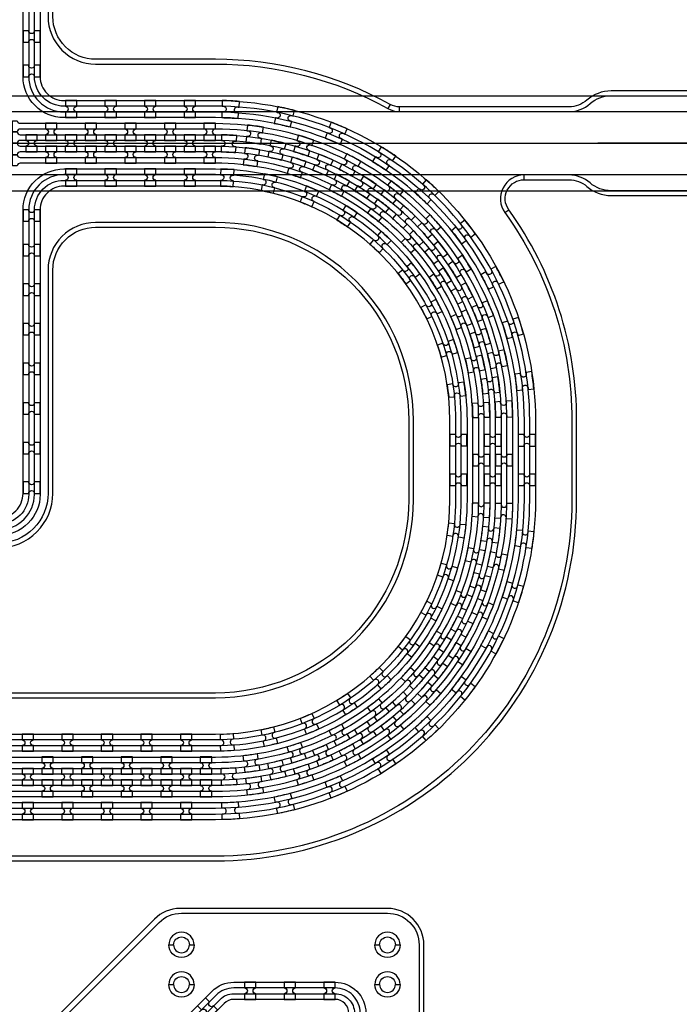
# Model space of a CAD drawing. Extents: x -63500 to 63500, y -63500 to 63500.
# Tile 186 of 256: x -7101 to -2938, y 9955 to 16170. Entities that reach past the tile are written whole.
import ezdxf

# ---------------------------------------------------------------- set-up
doc = ezdxf.new("R2010")
doc.units = 13
doc.header["$MEASUREMENT"] = 0
for name, color, linetype in [('1_Metal', 2, 'Continuous'), ('2_Electrodes', 5, 'Continuous'), ('3_Outline', 4, 'Continuous')]:
    doc.layers.add(name, color=color, linetype=linetype)

# ---------------------------------------------------------------- blocks, each defined once
blk = doc.blocks.new('*U155')
at = {"layer": '1_Metal'}
for points in [[(137.3, 193.7, -1), (140.1, 229.6, 0.000475), (142.9, 229.4), (145.6, 265.3, -0.013499), (66.1, 273.3), (61.5, 237.6, 0.000627), (65.3, 237.1, -1), (60.8, 201.4, -0.000627), (56.9, 201.9), (52.3, 166.2, 0.013498), (137.6, 157.5), (140.3, 193.5, -0.000475)], [(-23, 31.6), (-17.3, 67.2, -0.000725), (-22.1, 68, -1), (-16.2, 103.5, 0.000725), (-11.5, 102.7), (-5.7, 138.2, -0.013497), (-91.8, 154.6), (-99.5, 119.4, 0.000878), (-93.8, 118.2, -1), (-101.4, 83, -0.000877), (-107.2, 84.3), (-114.9, 49.1, 0.013496)], [(-122.5, 13.9), (-130.2, -21.2, 0.001088), (-122.5, -22.9, -1), (-130.1, -58.1, -0.001088), (-137.9, -56.4), (-145.6, -91.6, 0.013495), (-46.1, -110.5), (-40.3, -75, -0.000936), (-47.1, -73.9, -1), (-41.2, -38.3, 0.000936), (-34.6, -39.4), (-28.8, -3.9, -0.013496)], [(38.6, 59.1), (34, 23.4, 0.000987), (40.8, 22.5, -1), (36.4, -13.2, -0.000987), (29.4, -12.4), (24.9, -48.1, 0.013495), (121.7, -57.8), (124.4, -21.9, -0.000835), (118.5, -21.5, -1), (121.3, 14.4, 0.000835), (127, 14), (129.7, 49.9, -0.013497), (38.6, 59.1)], [(16.3, -192.1, -1), (11.9, -227.9, -0.001268), (1.9, -226.6), (-2.6, -262.3, 0.013494), (105.8, -273.3), (108.5, -237.4, -0.001116), (99.6, -236.7, -1), (102.5, -200.8, 0.001116), (111.1, -201.5), (113.8, -165.6, -0.013495), (11.1, -155.2), (6.5, -190.9, 0.001268)]]:
    blk.add_lwpolyline(points, format="xyb", close=True, dxfattribs=at)
blk = doc.blocks.new('*U150')
at = {"layer": '1_Metal', "color": 0, "linetype": 'ByBlock', "lineweight": -2, "transparency": 16777216}
for p, rotation in [((-415.8, 1200.9), 80.00000000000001), ((-537.3, 919.2), 70.00000000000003), ((-705.7, 662.9), 59.99999999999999), ((-916.2, 439.7), 50), ((-1162.2, 256.5), 40), ((-1436.2, 118.7), 30.00000000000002), ((-1730.1, 30.7), 19.99999999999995), ((-2034.7, -5), 9.999999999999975)]:
    blk.add_blockref('*U155', p, dxfattribs=dict(at, rotation=rotation))
blk.add_blockref('*U155', (-2340.9, 12.7), dxfattribs=at)
blk = doc.blocks.new('*U151')
at = {"layer": '1_Metal'}
for points in [[(137.3, 193.7, -1), (140.1, 229.6, 0.000475), (142.9, 229.4), (145.6, 265.3, -0.013499), (66.1, 273.3), (61.5, 237.6, 0.000627), (65.3, 237.1, -1), (60.8, 201.4, -0.000627), (56.9, 201.9), (52.3, 166.2, 0.013498), (137.6, 157.5), (140.3, 193.5, -0.000475)], [(-23, 31.6), (-17.3, 67.2, -0.000725), (-22.1, 68, -1), (-16.2, 103.5, 0.000725), (-11.5, 102.7), (-5.7, 138.2, -0.013497), (-91.8, 154.6), (-99.5, 119.4, 0.000878), (-93.8, 118.2, -1), (-101.4, 83, -0.000877), (-107.2, 84.3), (-114.9, 49.1, 0.013496)], [(-122.5, 13.9), (-130.2, -21.2, 0.001088), (-122.5, -22.9, -1), (-130.1, -58.1, -0.001088), (-137.9, -56.4), (-145.6, -91.6, 0.013495), (-46.1, -110.5), (-40.3, -75, -0.000936), (-47.1, -73.9, -1), (-41.2, -38.3, 0.000936), (-34.6, -39.4), (-28.8, -3.9, -0.013496)], [(38.6, 59.1), (34, 23.4, 0.000987), (40.8, 22.5, -1), (36.4, -13.2, -0.000987), (29.4, -12.4), (24.9, -48.1, 0.013495), (121.7, -57.8), (124.4, -21.9, -0.000835), (118.5, -21.5, -1), (121.3, 14.4, 0.000835), (127, 14), (129.7, 49.9, -0.013497), (38.6, 59.1)], [(16.3, -192.1, -1), (11.9, -227.9, -0.001268), (1.9, -226.6), (-2.6, -262.3, 0.013494), (105.8, -273.3), (108.5, -237.4, -0.001116), (99.6, -236.7, -1), (102.5, -200.8, 0.001116), (111.1, -201.5), (113.8, -165.6, -0.013495), (11.1, -155.2), (6.5, -190.9, 0.001268)]]:
    blk.add_lwpolyline(points, format="xyb", close=True, dxfattribs=at)
blk = doc.blocks.new('*U152')
at = {"layer": '1_Metal', "color": 0, "linetype": 'ByBlock', "lineweight": -2, "transparency": 16777216}
for p, rotation in [((-415.8, 1200.9), 80.00000000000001), ((-537.3, 919.2), 70.00000000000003), ((-705.7, 662.9), 59.99999999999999), ((-916.2, 439.7), 50), ((-1162.2, 256.5), 40), ((-1436.2, 118.7), 30.00000000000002), ((-1730.1, 30.7), 19.99999999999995), ((-2034.7, -5), 9.999999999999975)]:
    blk.add_blockref('*U151', p, dxfattribs=dict(at, rotation=rotation))
blk.add_blockref('*U151', (-2340.9, 12.7), dxfattribs=at)
blk = doc.blocks.new('*U153')
at = {"layer": '1_Metal'}
for points in [[(-270, 36), (-270, -36), (-234, -36, -0.414214), (-216, -18), (-216, -18, -0.414214), (-198, -36), (-162, -36), (-162, 36), (-198, 36, -0.414214), (-216, 18), (-216, 18, -0.414214), (-234, 36)], [(54, -35.9), (54, 36.1), (18, 36.1, -0.414214), (0, 18.1), (0, 18.1, -0.414214), (-18, 36.1), (-54, 36.1), (-54, -35.9), (-18, -35.9, -0.414214), (0, -17.9), (0, -17.9, -0.414214), (18, -35.9), (54, -35.9)], [(162, 35.9), (162, -36.1), (198, -36.1, -0.414214), (216, -18.1), (216, -18.1, -0.414214), (234, -36.1), (270, -36.1), (270, 35.9), (234, 35.9, -0.414214), (216, 17.9), (216, 17.9, -0.414214), (198, 35.9)]]:
    blk.add_lwpolyline(points, format="xyb", close=True, dxfattribs=at)
blk = doc.blocks.new('*U154')
at = {"layer": '1_Metal', "color": 0, "linetype": 'ByBlock', "lineweight": -2, "transparency": 16777216}
for p in [(0, 250), (0, 0)]:
    blk.add_blockref('*U153', p, dxfattribs=at)

msp = doc.modelspace()

# ---------------------------------------------------------------- linework, layer by layer
for p, q in [((-9261.5, 15690), (-1710.9, 15690)), ((-9261.5, 15590), (-1239.9, 15590)), ((-12616, 15390), (-4451.8, 15390)), ((-4451.8, 15390), (-1451.8, 15390)), ((-1451.8, 15390), (-3451.8, 15390)), ((-1239.9, 15190), (-9261.5, 15190)), ((-9261.5, 15090), (-1710.9, 15090))]:
    msp.add_line(p, q)
for radius in [50000, 47500, 45000]:
    msp.add_circle((0, 0), radius)
at = {"layer": '1_Metal'}
for points in [[(-50000, 0, -1), (50000, 0), (51000, 0, 1), (-51000, 0)], [(-6972, 16028), (-6972, 16100), (-7008, 16100, -0.414214), (-7026, 16082), (-7026, 16082, -0.414214), (-7044, 16100), (-7080, 16100), (-7080, 16028), (-7044, 16028, -0.414214), (-7026, 16046), (-7026, 16046, -0.414214), (-7008, 16028)], [(-6972, 15810), (-6972, 15882), (-7008, 15882, -0.414214), (-7026, 15864), (-7026, 15864, -0.414214), (-7044, 15882), (-7080, 15882), (-7080, 15810), (-7044, 15810, -0.414214), (-7026, 15828), (-7026, 15828, -0.414214), (-7008, 15810)], [(-6812.9, 15552.1), (-6740.9, 15552.1), (-6740.9, 15588.1, -0.414214), (-6758.9, 15606.1), (-6758.9, 15606.1, -0.414214), (-6740.9, 15624.1), (-6740.9, 15660.1), (-6812.9, 15660.1), (-6812.9, 15624.1, -0.414214), (-6794.9, 15606.1), (-6794.9, 15606.1, -0.414214), (-6812.9, 15588.1)], [(-6562.9, 15552.1), (-6490.9, 15552.1), (-6490.9, 15588.1, -0.414214), (-6508.9, 15606.1), (-6508.9, 15606.1, -0.414214), (-6490.9, 15624.1), (-6490.9, 15660.1), (-6562.9, 15660.1), (-6562.9, 15624.1, -0.414214), (-6544.9, 15606.1), (-6544.9, 15606.1, -0.414214), (-6562.9, 15588.1)], [(-6312.9, 15552.1), (-6240.9, 15552.1), (-6240.9, 15588.1, -0.414214), (-6258.9, 15606.1), (-6258.9, 15606.1, -0.414214), (-6240.9, 15624.1), (-6240.9, 15660.1), (-6312.9, 15660.1), (-6312.9, 15624.1, -0.414214), (-6294.9, 15606.1), (-6294.9, 15606.1, -0.414214), (-6312.9, 15588.1)], [(-6062.9, 15552.1), (-5990.9, 15552.1), (-5990.9, 15588.1, -0.414214), (-6008.9, 15606.1), (-6008.9, 15606.1, -0.414214), (-5990.9, 15624.1), (-5990.9, 15660.1), (-6062.9, 15660.1), (-6062.9, 15624.1, -0.414214), (-6044.9, 15606.1), (-6044.9, 15606.1, -0.414214), (-6062.9, 15588.1)], [(-32850, 11300), (-5866, 11300, 0.414214), (-4026, 13140), (-4026, 13640, 0.414214), (-5866, 15480), (-7098, 15480, 0.414214), (-7116, 15462), (-7116, 15462), (-7146.6, 15462), (-7146.6, 15532.2), (-7116.6, 15532.2, 0.384752), (-7098.7, 15516), (-5866, 15516, -0.414214), (-3990, 13640), (-3990, 13140, -0.414214), (-5866, 11264), (-32850, 11264)], [(-6866.1, 15408.1), (-6866.1, 15444.1, -0.414214), (-6884.1, 15462.1), (-6884.1, 15462.1, -0.414214), (-6866.1, 15480.1), (-6866.1, 15516.1), (-6938.1, 15516.1), (-6938.1, 15480.1, -0.414214), (-6920.1, 15462.1), (-6920.1, 15462.1, -0.414214), (-6938.1, 15444.1), (-6938.1, 15408.1)], [(-6616.1, 15408.1), (-6616.1, 15444.1, -0.414214), (-6634.1, 15462.1), (-6634.1, 15462.1, -0.414214), (-6616.1, 15480.1), (-6616.1, 15516.1), (-6688.1, 15516.1), (-6688.1, 15480.1, -0.414214), (-6670.1, 15462.1), (-6670.1, 15462.1, -0.414214), (-6688.1, 15444.1), (-6688.1, 15408.1)], [(-6366.1, 15408.1), (-6366.1, 15444.1, -0.414214), (-6384.1, 15462.1), (-6384.1, 15462.1, -0.414214), (-6366.1, 15480.1), (-6366.1, 15516.1), (-6438.1, 15516.1), (-6438.1, 15480.1, -0.414214), (-6420.1, 15462.1), (-6420.1, 15462.1, -0.414214), (-6438.1, 15444.1), (-6438.1, 15408.1)], [(-6116.1, 15408.1), (-6116.1, 15444.1, -0.414214), (-6134.1, 15462.1), (-6134.1, 15462.1, -0.414214), (-6116.1, 15480.1), (-6116.1, 15516.1), (-6188.1, 15516.1), (-6188.1, 15480.1, -0.414214), (-6170.1, 15462.1), (-6170.1, 15462.1, -0.414214), (-6188.1, 15444.1), (-6188.1, 15408.1)], [(-5866.1, 15408.1), (-5866.1, 15444.1, -0.414214), (-5884.1, 15462.1), (-5884.1, 15462.1, -0.414214), (-5866.1, 15480.1), (-5866.1, 15516.1), (-5938.1, 15516.1), (-5938.1, 15480.1, -0.414214), (-5920.1, 15462.1), (-5920.1, 15462.1, -0.414214), (-5938.1, 15444.1), (-5938.1, 15408.1)], [(-32850, 11372), (-32446, 11372), (-32446, 11372), (-5866, 11372, 0.414214), (-4098, 13140), (-4098, 13640, 0.414214), (-5866, 15408), (-7098, 15408, 0.414214), (-7116, 15390), (-7116, 15390), (-7146.6, 15390), (-7146.6, 15462), (-7116, 15462, 0.414214), (-7098, 15444), (-5866, 15444, -0.414214), (-4062, 13640), (-4062, 13140, -0.414214), (-5866, 11336), (-32446, 11336), (-32850, 11336)], [(-6991.1, 15444.1), (-7063.1, 15444.1), (-7063.1, 15408.1, -0.414214), (-7045.1, 15390.1), (-7045.1, 15390.1, -0.414214), (-7063.1, 15372.1), (-7063.1, 15336.1), (-6991.1, 15336.1), (-6991.1, 15372.1, -0.414214), (-7009.1, 15390.1), (-7009.1, 15390.1, -0.414214), (-6991.1, 15408.1), (-6991.1, 15444.1)], [(-6741.1, 15444.1), (-6813.1, 15444.1), (-6813.1, 15408.1, -0.414214), (-6795.1, 15390.1), (-6795.1, 15390.1, -0.414214), (-6813.1, 15372.1), (-6813.1, 15336.1), (-6741.1, 15336.1), (-6741.1, 15372.1, -0.414214), (-6759.1, 15390.1), (-6759.1, 15390.1, -0.414214), (-6741.1, 15408.1), (-6741.1, 15444.1)], [(-6491.1, 15444.1), (-6563.1, 15444.1), (-6563.1, 15408.1, -0.414214), (-6545.1, 15390.1), (-6545.1, 15390.1, -0.414214), (-6563.1, 15372.1), (-6563.1, 15336.1), (-6491.1, 15336.1), (-6491.1, 15372.1, -0.414214), (-6509.1, 15390.1), (-6509.1, 15390.1, -0.414214), (-6491.1, 15408.1), (-6491.1, 15444.1)], [(-6241.1, 15444.1), (-6313.1, 15444.1), (-6313.1, 15408.1, -0.414214), (-6295.1, 15390.1), (-6295.1, 15390.1, -0.414214), (-6313.1, 15372.1), (-6313.1, 15336.1), (-6241.1, 15336.1), (-6241.1, 15372.1, -0.414214), (-6259.1, 15390.1), (-6259.1, 15390.1, -0.414214), (-6241.1, 15408.1), (-6241.1, 15444.1)], [(-5991.1, 15444.1), (-6063.1, 15444.1), (-6063.1, 15408.1, -0.414214), (-6045.1, 15390.1), (-6045.1, 15390.1, -0.414214), (-6063.1, 15372.1), (-6063.1, 15336.1), (-5991.1, 15336.1), (-5991.1, 15372.1, -0.414214), (-6009.1, 15390.1), (-6009.1, 15390.1, -0.414214), (-5991.1, 15408.1), (-5991.1, 15444.1)], [(-32850, 11444), (-32446, 11444), (-5866, 11444, 0.414214), (-4170, 13140), (-4170, 13640, 0.414214), (-5866, 15336), (-7098, 15336, 0.414214), (-7116, 15318), (-7116, 15318), (-7146.6, 15318), (-7146.6, 15390), (-7116, 15390, 0.414214), (-7098, 15372), (-5866, 15372, -0.414214), (-4134, 13640), (-4134, 13140, -0.414214), (-5866, 11408), (-32446, 11408), (-32850, 11408)], [(-6866.1, 15372.1), (-6938.1, 15372.1), (-6938.1, 15336.1, -0.414214), (-6920.1, 15318.1), (-6920.1, 15318.1, -0.414214), (-6938.1, 15300.1), (-6938.1, 15264.1), (-6866.1, 15264.1), (-6866.1, 15300.1, -0.414214), (-6884.1, 15318.1), (-6884.1, 15318.1, -0.414214), (-6866.1, 15336.1), (-6866.1, 15372.1)], [(-6616.1, 15372.1), (-6688.1, 15372.1), (-6688.1, 15336.1, -0.414214), (-6670.1, 15318.1), (-6670.1, 15318.1, -0.414214), (-6688.1, 15300.1), (-6688.1, 15264.1), (-6616.1, 15264.1), (-6616.1, 15300.1, -0.414214), (-6634.1, 15318.1), (-6634.1, 15318.1, -0.414214), (-6616.1, 15336.1), (-6616.1, 15372.1)], [(-6366.1, 15372.1), (-6438.1, 15372.1), (-6438.1, 15336.1, -0.414214), (-6420.1, 15318.1), (-6420.1, 15318.1, -0.414214), (-6438.1, 15300.1), (-6438.1, 15264.1), (-6366.1, 15264.1), (-6366.1, 15300.1, -0.414214), (-6384.1, 15318.1), (-6384.1, 15318.1, -0.414214), (-6366.1, 15336.1), (-6366.1, 15372.1)], [(-6116.1, 15372.1), (-6188.1, 15372.1), (-6188.1, 15336.1, -0.414214), (-6170.1, 15318.1), (-6170.1, 15318.1, -0.414214), (-6188.1, 15300.1), (-6188.1, 15264.1), (-6116.1, 15264.1), (-6116.1, 15300.1, -0.414214), (-6134.1, 15318.1), (-6134.1, 15318.1, -0.414214), (-6116.1, 15336.1), (-6116.1, 15372.1)], [(-5866.1, 15372.1), (-5938.1, 15372.1), (-5938.1, 15336.1, -0.414214), (-5920.1, 15318.1), (-5920.1, 15318.1, -0.414214), (-5938.1, 15300.1), (-5938.1, 15264.1), (-5866.1, 15264.1), (-5866.1, 15300.1, -0.414214), (-5884.1, 15318.1), (-5884.1, 15318.1, -0.414214), (-5866.1, 15336.1), (-5866.1, 15372.1)], [(-32850, 11516), (-32446, 11516), (-5866, 11516, 0.414214), (-4242, 13140), (-4242, 13640, 0.414214), (-5866, 15264), (-7098.7, 15264, 0.384752), (-7116.6, 15247.9), (-7146.6, 15247.9), (-7146.6, 15318), (-7116, 15318, 0.414214), (-7098, 15300), (-5866, 15300, -0.414214), (-4206, 13640), (-4206, 13140, -0.414214), (-5866, 11480), (-32446, 11480), (-32850, 11480)], [(-6813, 15120.1), (-6741, 15120.1), (-6741, 15156.1, -0.414214), (-6759, 15174.1), (-6759, 15174.1, -0.414214), (-6741, 15192.1), (-6741, 15228.1), (-6813, 15228.1), (-6813, 15192.1, -0.414214), (-6795, 15174.1), (-6795, 15174.1, -0.414214), (-6813, 15156.1)], [(-6563, 15120.1), (-6491, 15120.1), (-6491, 15156.1, -0.414214), (-6509, 15174.1), (-6509, 15174.1, -0.414214), (-6491, 15192.1), (-6491, 15228.1), (-6563, 15228.1), (-6563, 15192.1, -0.414214), (-6545, 15174.1), (-6545, 15174.1, -0.414214), (-6563, 15156.1)], [(-6313, 15120.1), (-6241, 15120.1), (-6241, 15156.1, -0.414214), (-6259, 15174.1), (-6259, 15174.1, -0.414214), (-6241, 15192.1), (-6241, 15228.1), (-6313, 15228.1), (-6313, 15192.1, -0.414214), (-6295, 15174.1), (-6295, 15174.1, -0.414214), (-6313, 15156.1)], [(-6063, 15120.1), (-5991, 15120.1), (-5991, 15156.1, -0.414214), (-6009, 15174.1), (-6009, 15174.1, -0.414214), (-5991, 15192.1), (-5991, 15228.1), (-6063, 15228.1), (-6063, 15192.1, -0.414214), (-6045, 15174.1), (-6045, 15174.1, -0.414214), (-6063, 15156.1)], [(-6972, 14898), (-6972, 14970), (-7008, 14970, -0.414214), (-7026, 14952), (-7026, 14952, -0.414214), (-7044, 14970), (-7080, 14970), (-7080, 14898), (-7044, 14898, -0.414214), (-7026, 14916), (-7026, 14916, -0.414214), (-7008, 14898)], [(-6972, 14680), (-6972, 14752), (-7008, 14752, -0.414214), (-7026, 14734), (-7026, 14734, -0.414214), (-7044, 14752), (-7080, 14752), (-7080, 14680), (-7044, 14680, -0.414214), (-7026, 14698), (-7026, 14698, -0.414214), (-7008, 14680)], [(-6972, 14430), (-6972, 14502), (-7008, 14502, -0.414214), (-7026, 14484), (-7026, 14484, -0.414214), (-7044, 14502), (-7080, 14502), (-7080, 14430), (-7044, 14430, -0.414214), (-7026, 14448), (-7026, 14448, -0.414214), (-7008, 14430)], [(-6972, 14180), (-6972, 14252), (-7008, 14252, -0.414214), (-7026, 14234), (-7026, 14234, -0.414214), (-7044, 14252), (-7080, 14252), (-7080, 14180), (-7044, 14180, -0.414214), (-7026, 14198), (-7026, 14198, -0.414214), (-7008, 14180)], [(-6972, 13930), (-6972, 14002), (-7008, 14002, -0.414214), (-7026, 13984), (-7026, 13984, -0.414214), (-7044, 14002), (-7080, 14002), (-7080, 13930), (-7044, 13930, -0.414214), (-7026, 13948), (-7026, 13948, -0.414214), (-7008, 13930)], [(-6972, 13680), (-6972, 13752), (-7008, 13752, -0.414214), (-7026, 13734), (-7026, 13734, -0.414214), (-7044, 13752), (-7080, 13752), (-7080, 13680), (-7044, 13680, -0.414214), (-7026, 13698), (-7026, 13698, -0.414214), (-7008, 13680)], [(-6972, 13430), (-6972, 13502), (-7008, 13502, -0.414214), (-7026, 13484), (-7026, 13484, -0.414214), (-7044, 13502), (-7080, 13502), (-7080, 13430), (-7044, 13430, -0.414214), (-7026, 13448), (-7026, 13448, -0.414214), (-7008, 13430)], [(-4134.1, 13426.1), (-4170.1, 13426.1, -0.414214), (-4188.1, 13408.1), (-4188.1, 13408.1, -0.414214), (-4206.1, 13426.1), (-4242.1, 13426.1), (-4242.1, 13354.1), (-4206.1, 13354.1, -0.414214), (-4188.1, 13372.1), (-4188.1, 13372.1, -0.414214), (-4170.1, 13354.1), (-4134.1, 13354.1)], [(-4098.1, 13426.1), (-4098.1, 13354.1), (-4062.1, 13354.1, -0.414214), (-4044.1, 13372.1), (-4044.1, 13372.1, -0.414214), (-4026.1, 13354.1), (-3990.1, 13354.1), (-3990.1, 13426.1), (-4026.1, 13426.1, -0.414214), (-4044.1, 13408.1), (-4044.1, 13408.1, -0.414214), (-4062.1, 13426.1), (-4098.1, 13426.1)], [(-6972, 13180), (-6972, 13252), (-7008, 13252, -0.414214), (-7026, 13234), (-7026, 13234, -0.414214), (-7044, 13252), (-7080, 13252), (-7080, 13180), (-7044, 13180, -0.414214), (-7026, 13198), (-7026, 13198, -0.414214), (-7008, 13180)], [(-7086, 11552.1), (-7014, 11552.1), (-7014, 11588.1, -0.414214), (-7032, 11606.1), (-7032, 11606.1, -0.414214), (-7014, 11624.1), (-7014, 11660.1), (-7086, 11660.1), (-7086, 11624.1, -0.414214), (-7068, 11606.1), (-7068, 11606.1, -0.414214), (-7086, 11588.1)], [(-6836, 11552.1), (-6764, 11552.1), (-6764, 11588.1, -0.414214), (-6782, 11606.1), (-6782, 11606.1, -0.414214), (-6764, 11624.1), (-6764, 11660.1), (-6836, 11660.1), (-6836, 11624.1, -0.414214), (-6818, 11606.1), (-6818, 11606.1, -0.414214), (-6836, 11588.1)], [(-6586, 11552.1), (-6514, 11552.1), (-6514, 11588.1, -0.414214), (-6532, 11606.1), (-6532, 11606.1, -0.414214), (-6514, 11624.1), (-6514, 11660.1), (-6586, 11660.1), (-6586, 11624.1, -0.414214), (-6568, 11606.1), (-6568, 11606.1, -0.414214), (-6586, 11588.1)], [(-6336, 11552.1), (-6264, 11552.1), (-6264, 11588.1, -0.414214), (-6282, 11606.1), (-6282, 11606.1, -0.414214), (-6264, 11624.1), (-6264, 11660.1), (-6336, 11660.1), (-6336, 11624.1, -0.414214), (-6318, 11606.1), (-6318, 11606.1, -0.414214), (-6336, 11588.1)], [(-6086, 11552.1), (-6014, 11552.1), (-6014, 11588.1, -0.414214), (-6032, 11606.1), (-6032, 11606.1, -0.414214), (-6014, 11624.1), (-6014, 11660.1), (-6086, 11660.1), (-6086, 11624.1, -0.414214), (-6068, 11606.1), (-6068, 11606.1, -0.414214), (-6086, 11588.1)], [(-6889.2, 11408.1), (-6889.2, 11444.1, -0.414214), (-6907.2, 11462.1), (-6907.2, 11462.1, -0.414214), (-6889.2, 11480.1), (-6889.2, 11516.1), (-6961.2, 11516.1), (-6961.2, 11480.1, -0.414214), (-6943.2, 11462.1), (-6943.2, 11462.1, -0.414214), (-6961.2, 11444.1), (-6961.2, 11408.1)], [(-6639.2, 11408.1), (-6639.2, 11444.1, -0.414214), (-6657.2, 11462.1), (-6657.2, 11462.1, -0.414214), (-6639.2, 11480.1), (-6639.2, 11516.1), (-6711.2, 11516.1), (-6711.2, 11480.1, -0.414214), (-6693.2, 11462.1), (-6693.2, 11462.1, -0.414214), (-6711.2, 11444.1), (-6711.2, 11408.1)], [(-6389.2, 11408.1), (-6389.2, 11444.1, -0.414214), (-6407.2, 11462.1), (-6407.2, 11462.1, -0.414214), (-6389.2, 11480.1), (-6389.2, 11516.1), (-6461.2, 11516.1), (-6461.2, 11480.1, -0.414214), (-6443.2, 11462.1), (-6443.2, 11462.1, -0.414214), (-6461.2, 11444.1), (-6461.2, 11408.1)], [(-6139.2, 11408.1), (-6139.2, 11444.1, -0.414214), (-6157.2, 11462.1), (-6157.2, 11462.1, -0.414214), (-6139.2, 11480.1), (-6139.2, 11516.1), (-6211.2, 11516.1), (-6211.2, 11480.1, -0.414214), (-6193.2, 11462.1), (-6193.2, 11462.1, -0.414214), (-6211.2, 11444.1), (-6211.2, 11408.1)], [(-5889.2, 11408.1), (-5889.2, 11444.1, -0.414214), (-5907.2, 11462.1), (-5907.2, 11462.1, -0.414214), (-5889.2, 11480.1), (-5889.2, 11516.1), (-5961.2, 11516.1), (-5961.2, 11480.1, -0.414214), (-5943.2, 11462.1), (-5943.2, 11462.1, -0.414214), (-5961.2, 11444.1), (-5961.2, 11408.1)], [(-7014.2, 11444.1), (-7086.2, 11444.1), (-7086.2, 11408.1, -0.414214), (-7068.2, 11390.1), (-7068.2, 11390.1, -0.414214), (-7086.2, 11372.1), (-7086.2, 11336.1), (-7014.2, 11336.1), (-7014.2, 11372.1, -0.414214), (-7032.2, 11390.1), (-7032.2, 11390.1, -0.414214), (-7014.2, 11408.1), (-7014.2, 11444.1)], [(-6764.2, 11444.1), (-6836.2, 11444.1), (-6836.2, 11408.1, -0.414214), (-6818.2, 11390.1), (-6818.2, 11390.1, -0.414214), (-6836.2, 11372.1), (-6836.2, 11336.1), (-6764.2, 11336.1), (-6764.2, 11372.1, -0.414214), (-6782.2, 11390.1), (-6782.2, 11390.1, -0.414214), (-6764.2, 11408.1), (-6764.2, 11444.1)], [(-6514.2, 11444.1), (-6586.2, 11444.1), (-6586.2, 11408.1, -0.414214), (-6568.2, 11390.1), (-6568.2, 11390.1, -0.414214), (-6586.2, 11372.1), (-6586.2, 11336.1), (-6514.2, 11336.1), (-6514.2, 11372.1, -0.414214), (-6532.2, 11390.1), (-6532.2, 11390.1, -0.414214), (-6514.2, 11408.1), (-6514.2, 11444.1)], [(-6264.2, 11444.1), (-6336.2, 11444.1), (-6336.2, 11408.1, -0.414214), (-6318.2, 11390.1), (-6318.2, 11390.1, -0.414214), (-6336.2, 11372.1), (-6336.2, 11336.1), (-6264.2, 11336.1), (-6264.2, 11372.1, -0.414214), (-6282.2, 11390.1), (-6282.2, 11390.1, -0.414214), (-6264.2, 11408.1), (-6264.2, 11444.1)], [(-6014.2, 11444.1), (-6086.2, 11444.1), (-6086.2, 11408.1, -0.414214), (-6068.2, 11390.1), (-6068.2, 11390.1, -0.414214), (-6086.2, 11372.1), (-6086.2, 11336.1), (-6014.2, 11336.1), (-6014.2, 11372.1, -0.414214), (-6032.2, 11390.1), (-6032.2, 11390.1, -0.414214), (-6014.2, 11408.1), (-6014.2, 11444.1)], [(-6889.2, 11372.1), (-6961.2, 11372.1), (-6961.2, 11336.1, -0.414214), (-6943.2, 11318.1), (-6943.2, 11318.1, -0.414214), (-6961.2, 11300.1), (-6961.2, 11264.1), (-6889.2, 11264.1), (-6889.2, 11300.1, -0.414214), (-6907.2, 11318.1), (-6907.2, 11318.1, -0.414214), (-6889.2, 11336.1), (-6889.2, 11372.1)], [(-6639.2, 11372.1), (-6711.2, 11372.1), (-6711.2, 11336.1, -0.414214), (-6693.2, 11318.1), (-6693.2, 11318.1, -0.414214), (-6711.2, 11300.1), (-6711.2, 11264.1), (-6639.2, 11264.1), (-6639.2, 11300.1, -0.414214), (-6657.2, 11318.1), (-6657.2, 11318.1, -0.414214), (-6639.2, 11336.1), (-6639.2, 11372.1)], [(-6389.2, 11372.1), (-6461.2, 11372.1), (-6461.2, 11336.1, -0.414214), (-6443.2, 11318.1), (-6443.2, 11318.1, -0.414214), (-6461.2, 11300.1), (-6461.2, 11264.1), (-6389.2, 11264.1), (-6389.2, 11300.1, -0.414214), (-6407.2, 11318.1), (-6407.2, 11318.1, -0.414214), (-6389.2, 11336.1), (-6389.2, 11372.1)], [(-6139.2, 11372.1), (-6211.2, 11372.1), (-6211.2, 11336.1, -0.414214), (-6193.2, 11318.1), (-6193.2, 11318.1, -0.414214), (-6211.2, 11300.1), (-6211.2, 11264.1), (-6139.2, 11264.1), (-6139.2, 11300.1, -0.414214), (-6157.2, 11318.1), (-6157.2, 11318.1, -0.414214), (-6139.2, 11336.1), (-6139.2, 11372.1)], [(-5889.2, 11372.1), (-5961.2, 11372.1), (-5961.2, 11336.1, -0.414214), (-5943.2, 11318.1), (-5943.2, 11318.1, -0.414214), (-5961.2, 11300.1), (-5961.2, 11264.1), (-5889.2, 11264.1), (-5889.2, 11300.1, -0.414214), (-5907.2, 11318.1), (-5907.2, 11318.1, -0.414214), (-5889.2, 11336.1), (-5889.2, 11372.1)], [(-7086.1, 11120.1), (-7014.1, 11120.1), (-7014.1, 11156.1, -0.414214), (-7032.1, 11174.1), (-7032.1, 11174.1, -0.414214), (-7014.1, 11192.1), (-7014.1, 11228.1), (-7086.1, 11228.1), (-7086.1, 11192.1, -0.414214), (-7068.1, 11174.1), (-7068.1, 11174.1, -0.414214), (-7086.1, 11156.1)], [(-6836.1, 11120.1), (-6764.1, 11120.1), (-6764.1, 11156.1, -0.414214), (-6782.1, 11174.1), (-6782.1, 11174.1, -0.414214), (-6764.1, 11192.1), (-6764.1, 11228.1), (-6836.1, 11228.1), (-6836.1, 11192.1, -0.414214), (-6818.1, 11174.1), (-6818.1, 11174.1, -0.414214), (-6836.1, 11156.1)], [(-6586.1, 11120.1), (-6514.1, 11120.1), (-6514.1, 11156.1, -0.414214), (-6532.1, 11174.1), (-6532.1, 11174.1, -0.414214), (-6514.1, 11192.1), (-6514.1, 11228.1), (-6586.1, 11228.1), (-6586.1, 11192.1, -0.414214), (-6568.1, 11174.1), (-6568.1, 11174.1, -0.414214), (-6586.1, 11156.1)], [(-6336.1, 11120.1), (-6264.1, 11120.1), (-6264.1, 11156.1, -0.414214), (-6282.1, 11174.1), (-6282.1, 11174.1, -0.414214), (-6264.1, 11192.1), (-6264.1, 11228.1), (-6336.1, 11228.1), (-6336.1, 11192.1, -0.414214), (-6318.1, 11174.1), (-6318.1, 11174.1, -0.414214), (-6336.1, 11156.1)], [(-6086.1, 11120.1), (-6014.1, 11120.1), (-6014.1, 11156.1, -0.414214), (-6032.1, 11174.1), (-6032.1, 11174.1, -0.414214), (-6014.1, 11192.1), (-6014.1, 11228.1), (-6086.1, 11228.1), (-6086.1, 11192.1, -0.414214), (-6068.1, 11174.1), (-6068.1, 11174.1, -0.414214), (-6086.1, 11156.1)], [(-5610, 10094), (-5682, 10094), (-5682, 10058, -0.414214), (-5664, 10040), (-5664, 10040, -0.414214), (-5682, 10022), (-5682, 9986), (-5610, 9986), (-5610, 10022, -0.414214), (-5628, 10040), (-5628, 10040, -0.414214), (-5610, 10058)], [(-5360, 10094), (-5432, 10094), (-5432, 10058, -0.414214), (-5414, 10040), (-5414, 10040, -0.414214), (-5432, 10022), (-5432, 9986), (-5360, 9986), (-5360, 10022, -0.414214), (-5378, 10040), (-5378, 10040, -0.414214), (-5360, 10058)], [(-5110, 10094), (-5182, 10094), (-5182, 10058, -0.414214), (-5164, 10040), (-5164, 10040, -0.414214), (-5182, 10022), (-5182, 9986), (-5110, 9986), (-5110, 10022, -0.414214), (-5128, 10040), (-5128, 10040, -0.414214), (-5110, 10058)], [(-5928.5, 9995.9), (-5979.4, 9945), (-5953.9, 9919.5, -0.414214), (-5928.5, 9919.5), (-5928.5, 9919.5, -0.414214), (-5928.5, 9894.1), (-5903, 9868.6), (-5852.1, 9919.5), (-5877.6, 9945, -0.414214), (-5903, 9945), (-5903, 9945, -0.414214), (-5903, 9970.5)]]:
    msp.add_lwpolyline(points, format="xyb", close=True, dxfattribs=at)
for points in [[(-12616.6, 15532.2, 0.384752), (-12598.7, 15516), (-8950, 15516, 0.414214), (-8800, 15666), (-8800, 17606, -0.414214), (-8542, 17864), (-7230, 17864, -0.414214), (-6972, 17606), (-6972, 15810, 0.414214), (-6822, 15660), (-6133.9, 15660), (-5865.9, 15660, -0.414214), (-3845.9, 13640), (-3845.9, 13140, -0.414214), (-5865.9, 11120), (-32446, 11120)], [(-32446, 11156), (-5866, 11156, 0.414214), (-3882, 13140), (-3882, 13640, 0.414214), (-5866, 15624), (-6822, 15624, -0.414214), (-7008, 15810), (-7008, 17606, 0.414214), (-7230, 17828), (-8542, 17828, 0.414214), (-8764, 17606), (-8764, 15666, -0.414214), (-8950, 15480), (-12598, 15480, 0.414214), (-12616, 15462)], [(-12616, 15462, 0.414214), (-12598, 15444), (-12598, 15444), (-8950, 15444, 0.414214), (-8728, 15666), (-8728, 17606, -0.414214), (-8542, 17792), (-7230, 17792, -0.414214), (-7044, 17606), (-7044, 15810, 0.414214), (-6822, 15588), (-5866, 15588, -0.414214), (-3918, 13640), (-3918, 13140, -0.414214), (-5866, 11192), (-32446, 11192)], [(-32446, 11228), (-5865.9, 11228, 0.414214), (-3953.9, 13140), (-3953.9, 13640, 0.414214), (-5865.9, 15552), (-6133.9, 15552), (-6822, 15552, -0.414214), (-7080, 15810), (-7080, 17600, 0.414214), (-7236, 17756), (-8536, 17756, 0.414214), (-8692, 17600), (-8692, 15666, -0.414214), (-8950, 15408), (-8950, 15408), (-12598, 15408, 0.414214), (-12616, 15390)], [(-12616, 15390, 0.414214), (-12598, 15372), (-8950, 15372, -0.414214), (-8692, 15114), (-8692, 13180, 0.414214), (-8536, 13024), (-7236, 13024, 0.414214), (-7080, 13180), (-7080, 14970, -0.414214), (-6822, 15228), (-6133.9, 15228), (-5865.9, 15228, -0.414214), (-4277.9, 13640), (-4277.9, 13140, -0.414214), (-5865.9, 11552), (-32446, 11552)], [(-32446, 11588), (-5866, 11588, 0.414214), (-4314, 13140), (-4314, 13640, 0.414214), (-5866, 15192), (-6822, 15192, 0.414214), (-7044, 14970), (-7044, 13174, -0.414214), (-7230, 12988), (-8542, 12988, -0.414214), (-8728, 13174), (-8728, 15114, 0.414214), (-8950, 15336), (-12598, 15336, 0.414214), (-12616, 15318)], [(-12616, 15318, 0.414214), (-12598, 15300), (-8950, 15300, -0.414214), (-8764, 15114), (-8764, 13174, 0.414214), (-8542, 12952), (-7230, 12952, 0.414214), (-7008, 13174), (-7008, 14970, -0.414214), (-6822, 15156), (-5866, 15156, -0.414214), (-4350, 13640), (-4350, 13140, -0.414214), (-5866, 11624), (-32446, 11624)], [(-32446, 11660), (-5865.9, 11660, 0.414214), (-4385.9, 13140), (-4385.9, 13640, 0.414214), (-5865.9, 15120), (-6133.9, 15120), (-6822, 15120, 0.414214), (-6972, 14970), (-6972, 13174, -0.414214), (-7230, 12916), (-8542, 12916, -0.414214), (-8800, 13174), (-8800, 15114, 0.414214), (-8950, 15264), (-12598.7, 15264, 0.384752), (-12616.6, 15247.9)], [(-6509.7, 9414.7), (-5887.2, 10037.2, -0.198912), (-5750, 10094), (-5110, 10094, -0.414214), (-4916, 9900)], [(-4952, 9900, 0.414214), (-5110, 10058), (-5750, 10058, 0.198912), (-5861.7, 10011.8), (-6484.3, 9389.2, -0.198912)], [(-6458.8, 9363.8), (-5836.3, 9986.3, -0.198912), (-5750, 10022), (-5110, 10022, -0.414214), (-4988, 9900)], [(-5024, 9900, 0.414214), (-5110, 9986), (-5750, 9986, 0.198912), (-5810.8, 9960.8), (-6433.3, 9338.3, -0.198912)]]:
    msp.add_lwpolyline(points, format="xyb", dxfattribs=at)
at = {"layer": '2_Electrodes'}
for points in [[(47500, 0, 1), (-47500, 0), (-51000, 0, -1), (51000, 0)], [(-4762.2, 15635, 0.127017), (-5866, 15920), (-6622, 15920, -0.414214), (-6892, 16190), (-6892, 17600, 0.414214), (-7236, 17944), (-14036, 17944, 0.414214), (-14380, 17600), (-14380, 15740, -0.414214), (-14500, 15620), (-14500, 15590, 0.414214), (-14350, 15740), (-14350, 17600, -0.414214), (-14036, 17914), (-7236, 17914, -0.414214), (-6922, 17600), (-6922, 16190, 0.414214), (-6622, 15890), (-5866, 15890, -0.127017), (-4776.7, 15608.8, 0.127017), (-4704.1, 15590), (-4704.1, 15620, -0.127017)], [(-3916.6, 15160), (-3916.6, 15190, 0.610914), (-4038.5, 14952.5, -0.156977), (-3616, 13640), (-3616, 13140, -0.414214), (-5866, 10890), (-31851.8, 10890), (-31851.8, 10860), (-5866, 10860, 0.414214), (-3586, 13140), (-3586, 13640, 0.156977), (-4014.1, 14970, -0.610914)], [(-6000, 10330, 1), (-6160, 10330), (-6130, 10330, -1), (-6030, 10330)], [(-6000, 10330, 1), (-6160, 10330), (-6130, 10330, -1), (-6030, 10330)], [(-4700, 10330, 1), (-4860, 10330), (-4830, 10330, -1), (-4730, 10330)], [(-4700, 10330, 1), (-4860, 10330), (-4830, 10330, -1), (-4730, 10330)], [(-6000, 10330, -1), (-6160, 10330), (-6130, 10330, 1), (-6030, 10330)], [(-6000, 10330, -1), (-6160, 10330), (-6130, 10330, 1), (-6030, 10330)], [(-4700, 10330, -1), (-4860, 10330), (-4830, 10330, 1), (-4730, 10330)], [(-4700, 10330, -1), (-4860, 10330), (-4830, 10330, 1), (-4730, 10330)], [(-6000, 10080, 1), (-6160, 10080), (-6130, 10080, -1), (-6030, 10080)], [(-6000, 10080, 1), (-6160, 10080), (-6130, 10080, -1), (-6030, 10080)], [(-4700, 10080, 1), (-4860, 10080), (-4830, 10080, -1), (-4730, 10080)], [(-4700, 10080, 1), (-4860, 10080), (-4830, 10080, -1), (-4730, 10080)], [(-6000, 10080, -1), (-6160, 10080), (-6130, 10080, 1), (-6030, 10080)], [(-6000, 10080, -1), (-6160, 10080), (-6130, 10080, 1), (-6030, 10080)], [(-4700, 10080, -1), (-4860, 10080), (-4830, 10080, 1), (-4730, 10080)], [(-4700, 10080, -1), (-4860, 10080), (-4830, 10080, 1), (-4730, 10080)]]:
    msp.add_lwpolyline(points, format="xyb", close=True, dxfattribs=at)
for points in [[(-2542.7, 15720), (-3368.9, 15720, 0.182676), (-3521.1, 15662.5, -0.182676), (-3633.5, 15620), (-4704.1, 15620, -0.127017), (-4762.2, 15635), (-4776.7, 15608.8, 0.127017), (-4704.1, 15590), (-3633.5, 15590, 0.182676), (-3501.2, 15640, -0.182676), (-3368.9, 15690), (-2542.7, 15690, 0.293253)], [(-2542.7, 15090), (-3368.9, 15090, -0.182676), (-3501.2, 15140, 0.182676), (-3633.5, 15190), (-3916.6, 15190, 0.610914), (-4038.5, 14952.5), (-4014.1, 14970, -0.610914), (-3916.6, 15160), (-3633.5, 15160, -0.182676), (-3521.1, 15117.5, 0.182676), (-3368.9, 15060), (-2542.7, 15060, -0.293253)], [(-31851.8, 11890), (-5866, 11890, 0.414214), (-4616, 13140), (-4616, 13640, 0.414214), (-5866, 14890), (-6622, 14890, 0.414214), (-6922, 14590), (-6922, 13180, -0.414214), (-7236, 12866), (-14036, 12866, -0.414214)], [(-14036, 12836), (-7236, 12836, 0.414214), (-6892, 13180), (-6892, 14590, -0.414214), (-6622, 14860), (-5866, 14860, -0.414214), (-4646, 13640), (-4646, 13140, -0.414214), (-5866, 11920), (-31851.8, 11920)], [(-4550, 9898.3), (-4550, 10330, 0.414214), (-4780, 10560), (-6088.5, 10560, 0.198912), (-6251.1, 10492.7), (-7025.2, 9718.6, -0.198912)], [(-6995.5, 9697.4), (-6221.4, 10471.5, -0.198912), (-6080, 10530), (-4780, 10530, -0.414214), (-4580, 10330), (-4580, 9898.3, 0.165811)]]:
    msp.add_lwpolyline(points, format="xyb", dxfattribs=at)
at = {"layer": '3_Outline'}
for points in [[(47500, 0, 1), (-47500, 0), (-51000, 0, -1), (51000, 0)], [(-4762.2, 15635, 0.127017), (-5866, 15920), (-6622, 15920, -0.414214), (-6892, 16190), (-6892, 17600, 0.414214), (-7236, 17944), (-14036, 17944, 0.414214), (-14380, 17600), (-14380, 15740, -0.414214), (-14500, 15620), (-14500, 15590, 0.414214), (-14350, 15740), (-14350, 17600, -0.414214), (-14036, 17914), (-7236, 17914, -0.414214), (-6922, 17600), (-6922, 16190, 0.414214), (-6622, 15890), (-5866, 15890, -0.127017), (-4776.7, 15608.8, 0.127017), (-4704.1, 15590), (-4704.1, 15620, -0.127017)], [(-3916.6, 15160), (-3916.6, 15190, 0.610914), (-4038.5, 14952.5, -0.156977), (-3616, 13640), (-3616, 13140, -0.414214), (-5866, 10890), (-31851.8, 10890), (-31851.8, 10860), (-5866, 10860, 0.414214), (-3586, 13140), (-3586, 13640, 0.156977), (-4014.1, 14970, -0.610914)], [(-6000, 10330, 1), (-6160, 10330), (-6130, 10330, -1), (-6030, 10330)], [(-4700, 10330, 1), (-4860, 10330), (-4830, 10330, -1), (-4730, 10330)], [(-6000, 10330, -1), (-6160, 10330), (-6130, 10330, 1), (-6030, 10330)], [(-4700, 10330, -1), (-4860, 10330), (-4830, 10330, 1), (-4730, 10330)], [(-6000, 10080, 1), (-6160, 10080), (-6130, 10080, -1), (-6030, 10080)], [(-4700, 10080, 1), (-4860, 10080), (-4830, 10080, -1), (-4730, 10080)], [(-6000, 10080, -1), (-6160, 10080), (-6130, 10080, 1), (-6030, 10080)], [(-4700, 10080, -1), (-4860, 10080), (-4830, 10080, 1), (-4730, 10080)]]:
    msp.add_lwpolyline(points, format="xyb", close=True, dxfattribs=at)
for points in [[(-2542.7, 15720), (-3368.9, 15720, 0.182676), (-3521.1, 15662.5, -0.182676), (-3633.5, 15620), (-4704.1, 15620, -0.127017), (-4762.2, 15635), (-4776.7, 15608.8, 0.127017), (-4704.1, 15590), (-3633.5, 15590, 0.182676), (-3501.2, 15640, -0.182676), (-3368.9, 15690), (-2542.7, 15690, 0.293253)], [(-2542.7, 15090), (-3368.9, 15090, -0.182676), (-3501.2, 15140, 0.182676), (-3633.5, 15190), (-3916.6, 15190, 0.610914), (-4038.5, 14952.5), (-4014.1, 14970, -0.610914), (-3916.6, 15160), (-3633.5, 15160, -0.182676), (-3521.1, 15117.5, 0.182676), (-3368.9, 15060), (-2542.7, 15060, -0.293253)], [(-31851.8, 11890), (-5866, 11890, 0.414214), (-4616, 13140), (-4616, 13640, 0.414214), (-5866, 14890), (-6622, 14890, 0.414214), (-6922, 14590), (-6922, 13180, -0.414214), (-7236, 12866), (-14036, 12866, -0.414214)], [(-14036, 12836), (-7236, 12836, 0.414214), (-6892, 13180), (-6892, 14590, -0.414214), (-6622, 14860), (-5866, 14860, -0.414214), (-4646, 13640), (-4646, 13140, -0.414214), (-5866, 11920), (-31851.8, 11920)], [(-4550, 9898.3), (-4550, 10330, 0.414214), (-4780, 10560), (-6088.5, 10560, 0.198912), (-6251.1, 10492.7), (-7025.2, 9718.6, -0.198912)], [(-6995.5, 9697.4), (-6221.4, 10471.5, -0.198912), (-6080, 10530), (-4780, 10530, -0.414214), (-4580, 10330), (-4580, 9898.3, 0.165811)]]:
    msp.add_lwpolyline(points, format="xyb", dxfattribs=at)

# ---------------------------------------------------------------- block references
at = {"layer": '1_Metal'}
for name, p, rotation in [('*U150', (-4626.4, 16067.6), 103), ('*U154', (-4116.1, 13515.1), 180)]:
    msp.add_blockref(name, p, dxfattribs=dict(at, rotation=rotation))
at = {"layer": '1_Metal', "xscale": -1, "rotation": 76.99999999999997}
msp.add_blockref('*U152', (-4626.4, 10712.7), dxfattribs=at)

doc.saveas('drawing.dxf')
